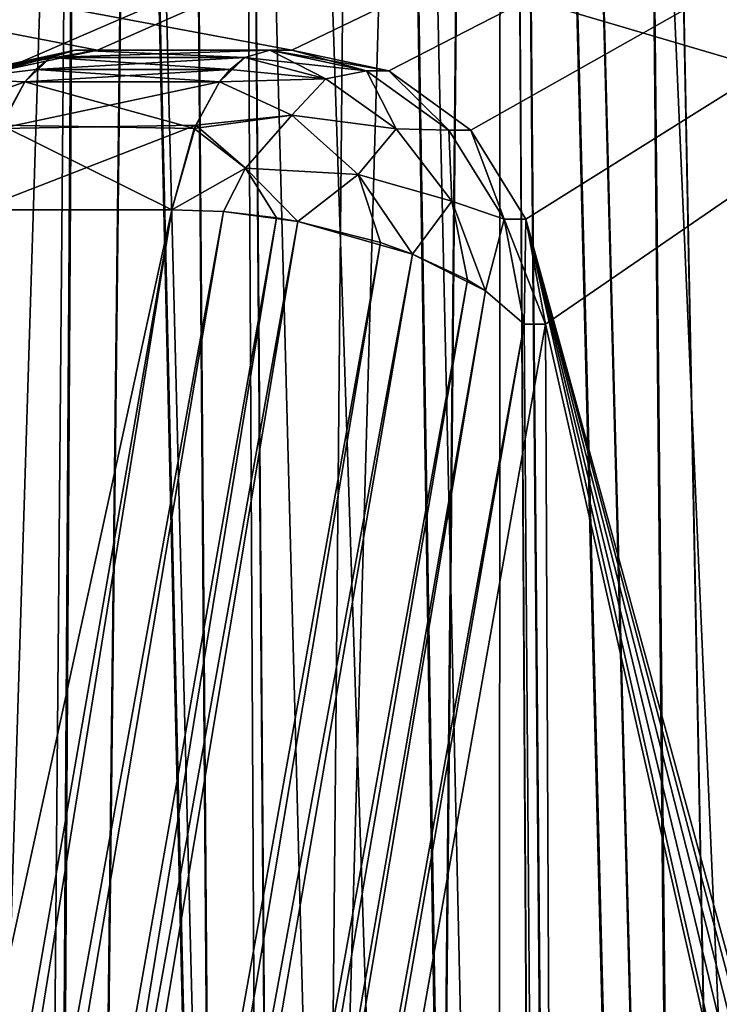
# Model space of a CAD drawing. Header units: millimetres. Extents: x -39 to 39, y -2 to 145.
# Tile 125 of 256: x -18.6 to -17.33, y 10.77 to 12.55. Entities that reach past the tile are written whole.
import ezdxf

# ---------------------------------------------------------------- set-up
doc = ezdxf.new("R2010")
doc.units = ezdxf.units.MM
doc.header["$LTSCALE"] = 65.185185
for name, color, linetype in [('210', 7, 'CONTINUOUS'), ('226', 7, 'CONTINUOUS'), ('413', 7, 'CONTINUOUS'), ('427', 7, 'CONTINUOUS'), ('739', 7, 'CONTINUOUS'), ('740', 7, 'CONTINUOUS'), ('741', 7, 'CONTINUOUS'), ('742', 7, 'CONTINUOUS'), ('745', 7, 'CONTINUOUS'), ('746', 7, 'CONTINUOUS'), ('749', 7, 'CONTINUOUS'), ('753', 7, 'CONTINUOUS'), ('754', 7, 'CONTINUOUS'), ('755', 7, 'CONTINUOUS'), ('756', 7, 'CONTINUOUS'), ('762', 7, 'CONTINUOUS'), ('763', 7, 'CONTINUOUS'), ('772', 7, 'CONTINUOUS'), ('773', 7, 'CONTINUOUS'), ('774', 7, 'CONTINUOUS'), ('775', 7, 'CONTINUOUS'), ('778', 7, 'CONTINUOUS'), ('780', 7, 'CONTINUOUS'), ('783', 7, 'CONTINUOUS'), ('791', 7, 'CONTINUOUS'), ('792', 7, 'CONTINUOUS'), ('793', 7, 'CONTINUOUS'), ('794', 7, 'CONTINUOUS'), ('797', 7, 'CONTINUOUS'), ('798', 7, 'CONTINUOUS')]:
    doc.layers.add(name, color=color, linetype=linetype)

msp = doc.modelspace()

# ---------------------------------------------------------------- linework, layer by layer
at = {"layer": '210', "linetype": 'Continuous'}
for points in [[(-18.4707, 18, 31.9922), (-18.739, 18, 31.8487), (-18.5586, 3.5023, 31.6561), (-18.4707, 18, 31.9922)], [(-18.5586, 3.5023, 31.6561), (-18.739, 18, 31.8487), (-18.5984, 3.5023, 31.6358), (-18.5586, 3.5023, 31.6561)], [(-18.1311, 3.5023, 31.9032), (-18.4707, 18, 31.9922), (-18.5586, 3.5023, 31.6561), (-18.1311, 3.5023, 31.9032)], [(-18.2123, 18, 32.1528), (-18.4707, 18, 31.9922), (-18.1, 3.5023, 31.9234), (-18.2123, 18, 32.1528)], [(-18.1, 3.5023, 31.9234), (-18.4707, 18, 31.9922), (-18.1311, 3.5023, 31.9032), (-18.1, 3.5023, 31.9234)], [(-17.9632, 18, 32.3303), (-18.2123, 18, 32.1528), (-17.7297, 3.5023, 32.1911), (-17.9632, 18, 32.3303)], [(-17.7297, 3.5023, 32.1911), (-18.2123, 18, 32.1528), (-18.1, 3.5023, 31.9234), (-17.7297, 3.5023, 32.1911)], [(-17.7264, 18, 32.5227), (-17.9632, 18, 32.3303), (-17.638, 3.5023, 32.2657), (-17.7264, 18, 32.5227)], [(-17.638, 3.5023, 32.2657), (-17.9632, 18, 32.3303), (-17.7297, 3.5023, 32.1911), (-17.638, 3.5023, 32.2657)], [(-17.5036, 18, 32.729), (-17.7264, 18, 32.5227), (-17.3584, 3.5023, 32.5169), (-17.5036, 18, 32.729)], [(-17.3584, 3.5023, 32.5169), (-17.7264, 18, 32.5227), (-17.638, 3.5023, 32.2657), (-17.3584, 3.5023, 32.5169)], [(-17.2931, 18, 32.9505), (-17.5036, 18, 32.729), (-17.2189, 3.5023, 32.6574), (-17.2931, 18, 32.9505)], [(-17.2189, 3.5023, 32.6574), (-17.5036, 18, 32.729), (-17.3584, 3.5023, 32.5169), (-17.2189, 3.5023, 32.6574)]]:
    msp.add_3dface(points, dxfattribs=at)
at = {"layer": '226', "linetype": 'Continuous'}
for points in [[(-19.0135, 3.5023, -31.4499), (-18.739, 18, -31.8487), (-18.5965, 3.5023, -31.6368), (-19.0135, 3.5023, -31.4499)], [(-18.739, 18, -31.8487), (-18.4707, 18, -31.9922), (-18.5965, 3.5023, -31.6368), (-18.739, 18, -31.8487)], [(-18.5965, 3.5023, -31.6368), (-18.4707, 18, -31.9922), (-18.5634, 3.5023, -31.6536), (-18.5965, 3.5023, -31.6368)], [(-18.5634, 3.5023, -31.6536), (-18.4707, 18, -31.9922), (-18.1357, 3.5023, -31.9003), (-18.5634, 3.5023, -31.6536)], [(-18.4707, 18, -31.9922), (-18.2123, 18, -32.1528), (-18.1357, 3.5023, -31.9003), (-18.4707, 18, -31.9922)], [(-18.2123, 18, -32.1528), (-17.9632, 18, -32.3303), (-18.0983, 3.5023, -31.9246), (-18.2123, 18, -32.1528)], [(-18.1357, 3.5023, -31.9003), (-18.2123, 18, -32.1528), (-18.0983, 3.5023, -31.9246), (-18.1357, 3.5023, -31.9003)], [(-18.0983, 3.5023, -31.9246), (-17.9632, 18, -32.3303), (-17.7339, 3.5023, -32.1877), (-18.0983, 3.5023, -31.9246)], [(-17.9632, 18, -32.3303), (-17.7264, 18, -32.5227), (-17.7339, 3.5023, -32.1877), (-17.9632, 18, -32.3303)], [(-17.7339, 3.5023, -32.1877), (-17.7264, 18, -32.5227), (-17.6365, 3.5023, -32.267), (-17.7339, 3.5023, -32.1877)], [(-17.7264, 18, -32.5227), (-17.5036, 18, -32.729), (-17.3623, 3.5023, -32.5132), (-17.7264, 18, -32.5227)], [(-17.6365, 3.5023, -32.267), (-17.7264, 18, -32.5227), (-17.3623, 3.5023, -32.5132), (-17.6365, 3.5023, -32.267)], [(-17.5036, 18, -32.729), (-17.2931, 18, -32.9505), (-17.2177, 3.5023, -32.6587), (-17.5036, 18, -32.729)], [(-17.3623, 3.5023, -32.5132), (-17.5036, 18, -32.729), (-17.2177, 3.5023, -32.6587), (-17.3623, 3.5023, -32.5132)]]:
    msp.add_3dface(points, dxfattribs=at)
at = {"layer": '413', "linetype": 'Continuous'}
for points in [[(-18.9547, 20, 30.1845), (-18.3305, 20, 30.422), (-18.8436, 3.5284, 29.9181), (-18.9547, 20, 30.1845)], [(-18.8436, 3.5284, 29.9181), (-18.3305, 20, 30.422), (-18.5214, 3.5284, 30.0321), (-18.8436, 3.5284, 29.9181)], [(-18.5214, 3.5284, 30.0321), (-18.3305, 20, 30.422), (-18.2054, 3.5284, 30.1629), (-18.5214, 3.5284, 30.0321)], [(-18.3305, 20, 30.422), (-17.7381, 20, 30.7232), (-18.2054, 3.5284, 30.1629), (-18.3305, 20, 30.422)], [(-18.2054, 3.5284, 30.1629), (-17.7381, 20, 30.7232), (-17.8965, 3.5284, 30.3102), (-18.2054, 3.5284, 30.1629)], [(-17.8965, 3.5284, 30.3102), (-17.7381, 20, 30.7232), (-17.5955, 3.5284, 30.4735), (-17.8965, 3.5284, 30.3102)], [(-17.7381, 20, 30.7232), (-17.1809, 20, 31.0857), (-17.3034, 3.5284, 30.6524), (-17.7381, 20, 30.7232)], [(-17.5955, 3.5284, 30.4735), (-17.7381, 20, 30.7232), (-17.3034, 3.5284, 30.6524), (-17.5955, 3.5284, 30.4735)]]:
    msp.add_3dface(points, dxfattribs=at)
at = {"layer": '427', "linetype": 'Continuous'}
for points in [[(-18.3305, 20, -30.422), (-18.9547, 20, -30.1845), (-18.519, 3.5284, -30.033), (-18.3305, 20, -30.422)], [(-18.519, 3.5284, -30.033), (-18.9547, 20, -30.1845), (-18.8413, 3.5284, -29.9188), (-18.519, 3.5284, -30.033)], [(-18.2029, 3.5284, -30.164), (-18.3305, 20, -30.422), (-18.519, 3.5284, -30.033), (-18.2029, 3.5284, -30.164)], [(-17.7381, 20, -30.7232), (-18.3305, 20, -30.422), (-17.8941, 3.5284, -30.3114), (-17.7381, 20, -30.7232)], [(-17.8941, 3.5284, -30.3114), (-18.3305, 20, -30.422), (-18.2029, 3.5284, -30.164), (-17.8941, 3.5284, -30.3114)], [(-17.5931, 3.5284, -30.4749), (-17.7381, 20, -30.7232), (-17.8941, 3.5284, -30.3114), (-17.5931, 3.5284, -30.4749)], [(-17.1809, 20, -31.0857), (-17.7381, 20, -30.7232), (-17.0192, 3.5284, -30.8478), (-17.1809, 20, -31.0857)], [(-17.0192, 3.5284, -30.8478), (-17.7381, 20, -30.7232), (-17.3011, 3.5284, -30.6539), (-17.0192, 3.5284, -30.8478)], [(-17.3011, 3.5284, -30.6539), (-17.7381, 20, -30.7232), (-17.5931, 3.5284, -30.4749), (-17.3011, 3.5284, -30.6539)]]:
    msp.add_3dface(points, dxfattribs=at)
at = {"layer": '739', "linetype": 'Continuous'}
for points in [[(-12.5214, -0.0044, -8.6721), (-12.3491, 14.3853, -8.6995), (-24.3899, 14.3853, -17.7729), (-12.5214, -0.0044, -8.6721)], [(-12.5214, -0.0044, -8.6721), (-24.3899, 14.3853, -17.7729), (-12.5538, -0.1944, -8.6945), (-12.5214, -0.0044, -8.6721)], [(-24.3899, 14.3853, -17.7729), (-23.4075, -0.5, -16.87), (-12.9235, -0.5, -8.9697), (-24.3899, 14.3853, -17.7729)], [(-24.3899, 14.3853, -17.7729), (-12.9235, -0.5, -8.9697), (-12.7713, -0.4624, -8.8554), (-24.3899, 14.3853, -17.7729)], [(-12.5538, -0.1944, -8.6945), (-24.3899, 14.3853, -17.7729), (-12.6415, -0.3552, -8.7588), (-12.5538, -0.1944, -8.6945)], [(-12.6415, -0.3552, -8.7588), (-24.3899, 14.3853, -17.7729), (-12.7713, -0.4624, -8.8554), (-12.6415, -0.3552, -8.7588)]]:
    msp.add_3dface(points, dxfattribs=at)
at = {"layer": '740', "linetype": 'Continuous'}
for points in [[(-13.7086, 14.3853, -6.3449), (-26.3136, -0.5, -11.8365), (-27.5868, 14.3853, -12.2359), (-13.7086, 14.3853, -6.3449)], [(-26.3136, -0.5, -11.8365), (-13.7086, 14.3853, -6.3449), (-14.2298, -0.5, -6.7073), (-26.3136, -0.5, -11.8365)]]:
    msp.add_3dface(points, dxfattribs=at)
at = {"layer": '741', "linetype": 'Continuous'}
for points in [[(-14.1829, 14.3853, -5.1989), (-28.2115, 14.3853, -11.1537), (-18.1052, 12.5, -6.846), (-14.1829, 14.3853, -5.1989)], [(-18.1052, 12.5, -6.846), (-28.2115, 14.3853, -11.1537), (-18.4566, 12.5, -6.9952), (-18.1052, 12.5, -6.846)], [(-18.4566, 12.5, -6.9952), (-28.2115, 14.3853, -11.1537), (-18.632, 12.4624, -7.0692), (-18.4566, 12.5, -6.9952)], [(-17.9301, 12.4624, -6.7713), (-14.1829, 14.3853, -5.1989), (-18.1052, 12.5, -6.846), (-17.9301, 12.4624, -6.7713)], [(-17.7817, 12.3551, -6.7073), (-14.1829, 14.3853, -5.1989), (-17.9301, 12.4624, -6.7713), (-17.7817, 12.3551, -6.7073)], [(-17.6822, 12.1944, -6.6635), (-14.1829, 14.3853, -5.1989), (-17.7817, 12.3551, -6.7073), (-17.6822, 12.1944, -6.6635)], [(-14.3415, -0.0044, -5.1298), (-14.1829, 14.3853, -5.1989), (-17.6822, 12.1944, -6.6635), (-14.3415, -0.0044, -5.1298)], [(-17.6467, 12.0044, -6.6466), (-14.8039, -0.5, -5.3214), (-17.6822, 12.1944, -6.6635), (-17.6467, 12.0044, -6.6466)], [(-17.6822, 12.1944, -6.6635), (-14.8039, -0.5, -5.3214), (-14.6284, -0.4624, -5.2473), (-17.6822, 12.1944, -6.6635)], [(-14.3415, -0.0044, -5.1298), (-17.6822, 12.1944, -6.6635), (-14.3783, -0.1945, -5.1437), (-14.3415, -0.0044, -5.1298)], [(-14.3783, -0.1945, -5.1437), (-17.6822, 12.1944, -6.6635), (-14.4791, -0.3552, -5.1849), (-14.3783, -0.1945, -5.1437)], [(-14.4791, -0.3552, -5.1849), (-17.6822, 12.1944, -6.6635), (-14.6284, -0.4624, -5.2473), (-14.4791, -0.3552, -5.1849)], [(-17.5888, -0.5, -6.5036), (-14.8039, -0.5, -5.3214), (-17.6467, 12.0044, -6.6466), (-17.5888, -0.5, -6.5036)]]:
    msp.add_3dface(points, dxfattribs=at)
at = {"layer": '742', "linetype": 'Continuous'}
for points in [[(-15.7045, -0.5, -12.9435), (-24.9353, -0.5, -19.8994), (-23.7652, 14.3853, -18.855), (-15.7045, -0.5, -12.9435)], [(-15.7045, -0.5, -12.9435), (-23.7652, 14.3853, -18.855), (-15.683, 12.0044, -12.7907), (-15.7045, -0.5, -12.9435)], [(-23.7652, 14.3853, -18.855), (-11.5938, 14.3853, -9.6833), (-15.4381, 12.4624, -12.6011), (-23.7652, 14.3853, -18.855)], [(-15.683, 12.0044, -12.7907), (-23.7652, 14.3853, -18.855), (-15.6526, 12.1944, -12.7657), (-15.683, 12.0044, -12.7907)], [(-15.6526, 12.1944, -12.7657), (-23.7652, 14.3853, -18.855), (-15.5667, 12.3551, -12.6992), (-15.6526, 12.1944, -12.7657)], [(-15.5667, 12.3551, -12.6992), (-23.7652, 14.3853, -18.855), (-15.4381, 12.4624, -12.6011), (-15.5667, 12.3551, -12.6992)]]:
    msp.add_3dface(points, dxfattribs=at)
at = {"layer": '745', "linetype": 'Continuous'}
for points in [[(-18.4566, 12.5, -6.9952), (-18.4969, 12.5, -6.9003), (-18.1455, 12.5, -6.7512), (-18.4566, 12.5, -6.9952)], [(-18.1052, 12.5, -6.846), (-18.4566, 12.5, -6.9952), (-18.1455, 12.5, -6.7512), (-18.1052, 12.5, -6.846)]]:
    msp.add_3dface(points, dxfattribs=at)
at = {"layer": '746', "linetype": 'Continuous'}
for points in [[(-21.0921, -0.5, -1.0704), (-20.5364, -0.5, -0.8345), (-18.3225, 12.2113, -6.334), (-21.0921, -0.5, -1.0704)], [(-18.674, 12.2113, -6.4832), (-21.0921, -0.5, -1.0704), (-18.3225, 12.2113, -6.334), (-18.674, 12.2113, -6.4832)]]:
    msp.add_3dface(points, dxfattribs=at)
at = {"layer": '749', "linetype": 'Continuous'}
for points in [[(-19.8631, -0.5, -1.1458), (-17.5888, -0.5, -6.5036), (-17.6467, 12.0044, -6.6466), (-19.8631, -0.5, -1.1458)], [(-19.8631, -0.5, -1.1458), (-17.6467, 12.0044, -6.6466), (-17.6852, 12.0044, -6.5558), (-19.8631, -0.5, -1.1458)]]:
    msp.add_3dface(points, dxfattribs=at)
at = {"layer": '753', "linetype": 'Continuous'}
for points in [[(-18.4969, 12.5, -6.9003), (-18.632, 12.4624, -7.0692), (-18.6721, 12.4624, -6.9747), (-18.4969, 12.5, -6.9003)], [(-18.4566, 12.5, -6.9952), (-18.632, 12.4624, -7.0692), (-18.4969, 12.5, -6.9003), (-18.4566, 12.5, -6.9952)]]:
    msp.add_3dface(points, dxfattribs=at)
at = {"layer": '754', "linetype": 'Continuous'}
for points in [[(-18.1455, 12.5, -6.7512), (-18.4969, 12.5, -6.9003), (-18.5417, 12.4867, -6.7948), (-18.1455, 12.5, -6.7512)], [(-18.1455, 12.5, -6.7512), (-18.5417, 12.4867, -6.7948), (-18.1903, 12.4867, -6.6456), (-18.1455, 12.5, -6.7512)], [(-18.5417, 12.4867, -6.7948), (-18.5685, 12.4652, -6.7315), (-18.1903, 12.4867, -6.6456), (-18.5417, 12.4867, -6.7948)], [(-18.1903, 12.4867, -6.6456), (-18.5685, 12.4652, -6.7315), (-18.2171, 12.4652, -6.5824), (-18.1903, 12.4867, -6.6456)], [(-18.5685, 12.4652, -6.7315), (-18.5879, 12.4424, -6.6859), (-18.2171, 12.4652, -6.5824), (-18.5685, 12.4652, -6.7315)], [(-18.2171, 12.4652, -6.5824), (-18.5879, 12.4424, -6.6859), (-18.2365, 12.4424, -6.5368), (-18.2171, 12.4652, -6.5824)], [(-18.5879, 12.4424, -6.6859), (-18.6332, 12.3581, -6.5792), (-18.2365, 12.4424, -6.5368), (-18.5879, 12.4424, -6.6859)], [(-18.2365, 12.4424, -6.5368), (-18.6332, 12.3581, -6.5792), (-18.2793, 12.3641, -6.4358), (-18.2365, 12.4424, -6.5368)], [(-18.674, 12.2113, -6.4832), (-18.3225, 12.2113, -6.334), (-18.2793, 12.3641, -6.4358), (-18.674, 12.2113, -6.4832)], [(-18.6332, 12.3581, -6.5792), (-18.674, 12.2113, -6.4832), (-18.2793, 12.3641, -6.4358), (-18.6332, 12.3581, -6.5792)]]:
    msp.add_3dface(points, dxfattribs=at)
at = {"layer": '755', "linetype": 'Continuous'}
for points in [[(-18.1052, 12.5, -6.846), (-18.1455, 12.5, -6.7512), (-17.9702, 12.4624, -6.6768), (-18.1052, 12.5, -6.846)], [(-17.9301, 12.4624, -6.7713), (-18.1052, 12.5, -6.846), (-17.9702, 12.4624, -6.6768), (-17.9301, 12.4624, -6.7713)], [(-17.9301, 12.4624, -6.7713), (-17.9702, 12.4624, -6.6768), (-17.8214, 12.3551, -6.6136), (-17.9301, 12.4624, -6.7713)], [(-17.7817, 12.3551, -6.7073), (-17.9301, 12.4624, -6.7713), (-17.8214, 12.3551, -6.6136), (-17.7817, 12.3551, -6.7073)], [(-17.7817, 12.3551, -6.7073), (-17.8214, 12.3551, -6.6136), (-17.7214, 12.1944, -6.5712), (-17.7817, 12.3551, -6.7073)], [(-17.6822, 12.1944, -6.6635), (-17.7817, 12.3551, -6.7073), (-17.7214, 12.1944, -6.5712), (-17.6822, 12.1944, -6.6635)], [(-17.6852, 12.0044, -6.5558), (-17.6822, 12.1944, -6.6635), (-17.7214, 12.1944, -6.5712), (-17.6852, 12.0044, -6.5558)], [(-17.6467, 12.0044, -6.6466), (-17.6822, 12.1944, -6.6635), (-17.6852, 12.0044, -6.5558), (-17.6467, 12.0044, -6.6466)]]:
    msp.add_3dface(points, dxfattribs=at)
at = {"layer": '756', "linetype": 'Continuous'}
for points in [[(-20.5364, -0.5, -0.8345), (-20.3762, -0.5, -0.7987), (-18.3225, 12.2113, -6.334), (-20.5364, -0.5, -0.8345)], [(-18.3225, 12.2113, -6.334), (-20.3762, -0.5, -0.7987), (-18.2293, 12.208, -6.3043), (-18.3225, 12.2113, -6.334)], [(-20.3762, -0.5, -0.7987), (-18.1329, 12.1966, -6.2916), (-18.2293, 12.208, -6.3043), (-20.3762, -0.5, -0.7987)], [(-20.3762, -0.5, -0.7987), (-20.2136, -0.5, -0.8202), (-18.1329, 12.1966, -6.2916), (-20.3762, -0.5, -0.7987)], [(-20.2136, -0.5, -0.8202), (-18.0948, 12.1901, -6.2915), (-18.1329, 12.1966, -6.2916), (-20.2136, -0.5, -0.8202)], [(-20.2136, -0.5, -0.8202), (-17.9452, 12.1521, -6.319), (-18.0948, 12.1901, -6.2915), (-20.2136, -0.5, -0.8202)], [(-20.2136, -0.5, -0.8202), (-20.0665, -0.5, -0.8925), (-17.9452, 12.1521, -6.319), (-20.2136, -0.5, -0.8202)], [(-20.0665, -0.5, -0.8925), (-17.8871, 12.1313, -6.3437), (-17.9452, 12.1521, -6.319), (-20.0665, -0.5, -0.8925)], [(-20.0665, -0.5, -0.8925), (-17.7879, 12.0845, -6.412), (-17.8871, 12.1313, -6.3437), (-20.0665, -0.5, -0.8925)], [(-20.0665, -0.5, -0.8925), (-19.9472, -0.5, -1.0046), (-17.7879, 12.0845, -6.412), (-20.0665, -0.5, -0.8925)], [(-19.9472, -0.5, -1.0046), (-17.7553, 12.0645, -6.4451), (-17.7879, 12.0845, -6.412), (-19.9472, -0.5, -1.0046)], [(-19.9472, -0.5, -1.0046), (-19.8631, -0.5, -1.1458), (-17.7553, 12.0645, -6.4451), (-19.9472, -0.5, -1.0046)], [(-19.8631, -0.5, -1.1458), (-17.6852, 12.0044, -6.5558), (-17.7553, 12.0645, -6.4451), (-19.8631, -0.5, -1.1458)]]:
    msp.add_3dface(points, dxfattribs=at)
at = {"layer": '762', "linetype": 'Continuous'}
for points in [[(-18.5417, 12.4867, -6.7948), (-18.4969, 12.5, -6.9003), (-18.6721, 12.4624, -6.9747), (-18.5417, 12.4867, -6.7948)], [(-18.5417, 12.4867, -6.7948), (-18.7104, 12.4477, -6.8368), (-18.5685, 12.4652, -6.7315), (-18.5417, 12.4867, -6.7948)], [(-18.7104, 12.4477, -6.8368), (-18.5417, 12.4867, -6.7948), (-18.6721, 12.4624, -6.9747), (-18.7104, 12.4477, -6.8368)], [(-18.7104, 12.4477, -6.8368), (-18.5879, 12.4424, -6.6859), (-18.5685, 12.4652, -6.7315), (-18.7104, 12.4477, -6.8368)], [(-18.7558, 12.3817, -6.7073), (-18.5879, 12.4424, -6.6859), (-18.7104, 12.4477, -6.8368), (-18.7558, 12.3817, -6.7073)], [(-18.5879, 12.4424, -6.6859), (-18.7558, 12.3817, -6.7073), (-18.6332, 12.3581, -6.5792), (-18.5879, 12.4424, -6.6859)]]:
    msp.add_3dface(points, dxfattribs=at)
at = {"layer": '763', "linetype": 'Continuous'}
for points in [[(-18.1455, 12.5, -6.7512), (-18.1903, 12.4867, -6.6456), (-18.0438, 12.4481, -6.554), (-18.1455, 12.5, -6.7512)], [(-17.9702, 12.4624, -6.6768), (-18.1455, 12.5, -6.7512), (-18.0438, 12.4481, -6.554), (-17.9702, 12.4624, -6.6768)], [(-18.1903, 12.4867, -6.6456), (-18.2171, 12.4652, -6.5824), (-18.2365, 12.4424, -6.5368), (-18.1903, 12.4867, -6.6456)], [(-18.1903, 12.4867, -6.6456), (-18.2365, 12.4424, -6.5368), (-18.0438, 12.4481, -6.554), (-18.1903, 12.4867, -6.6456)], [(-17.9168, 12.3579, -6.4873), (-17.9702, 12.4624, -6.6768), (-18.0438, 12.4481, -6.554), (-17.9168, 12.3579, -6.4873)], [(-17.8214, 12.3551, -6.6136), (-17.9702, 12.4624, -6.6768), (-17.9168, 12.3579, -6.4873), (-17.8214, 12.3551, -6.6136)], [(-18.0438, 12.4481, -6.554), (-18.2365, 12.4424, -6.5368), (-18.1055, 12.3825, -6.4316), (-18.0438, 12.4481, -6.554)], [(-17.9168, 12.3579, -6.4873), (-18.0438, 12.4481, -6.554), (-18.1055, 12.3825, -6.4316), (-17.9168, 12.3579, -6.4873)], [(-18.2365, 12.4424, -6.5368), (-18.2793, 12.3641, -6.4358), (-18.1055, 12.3825, -6.4316), (-18.2365, 12.4424, -6.5368)], [(-18.1055, 12.3825, -6.4316), (-18.2793, 12.3641, -6.4358), (-18.1894, 12.2866, -6.3438), (-18.1055, 12.3825, -6.4316)], [(-17.9857, 12.2751, -6.3654), (-18.1055, 12.3825, -6.4316), (-18.1894, 12.2866, -6.3438), (-17.9857, 12.2751, -6.3654)], [(-17.9857, 12.2751, -6.3654), (-17.9168, 12.3579, -6.4873), (-18.1055, 12.3825, -6.4316), (-17.9857, 12.2751, -6.3654)], [(-18.2793, 12.3641, -6.4358), (-18.3225, 12.2113, -6.334), (-18.1894, 12.2866, -6.3438), (-18.2793, 12.3641, -6.4358)], [(-17.8161, 12.2266, -6.4508), (-17.9168, 12.3579, -6.4873), (-17.9857, 12.2751, -6.3654), (-17.8161, 12.2266, -6.4508)], [(-17.8161, 12.2266, -6.4508), (-17.8214, 12.3551, -6.6136), (-17.9168, 12.3579, -6.4873), (-17.8161, 12.2266, -6.4508)], [(-17.7214, 12.1944, -6.5712), (-17.8214, 12.3551, -6.6136), (-17.8161, 12.2266, -6.4508), (-17.7214, 12.1944, -6.5712)], [(-18.1894, 12.2866, -6.3438), (-18.3225, 12.2113, -6.334), (-18.2293, 12.208, -6.3043), (-18.1894, 12.2866, -6.3438)], [(-18.1329, 12.1966, -6.2916), (-18.1894, 12.2866, -6.3438), (-18.2293, 12.208, -6.3043), (-18.1329, 12.1966, -6.2916)], [(-18.0948, 12.1901, -6.2915), (-17.9857, 12.2751, -6.3654), (-18.1894, 12.2866, -6.3438), (-18.0948, 12.1901, -6.2915)], [(-18.0948, 12.1901, -6.2915), (-18.1894, 12.2866, -6.3438), (-18.1329, 12.1966, -6.2916), (-18.0948, 12.1901, -6.2915)], [(-17.9452, 12.1521, -6.319), (-17.9857, 12.2751, -6.3654), (-18.0948, 12.1901, -6.2915), (-17.9452, 12.1521, -6.319)], [(-17.8871, 12.1313, -6.3437), (-17.8161, 12.2266, -6.4508), (-17.9857, 12.2751, -6.3654), (-17.8871, 12.1313, -6.3437)], [(-17.8871, 12.1313, -6.3437), (-17.9857, 12.2751, -6.3654), (-17.9452, 12.1521, -6.319), (-17.8871, 12.1313, -6.3437)], [(-17.7879, 12.0845, -6.412), (-17.8161, 12.2266, -6.4508), (-17.8871, 12.1313, -6.3437), (-17.7879, 12.0845, -6.412)], [(-17.7553, 12.0645, -6.4451), (-17.7214, 12.1944, -6.5712), (-17.8161, 12.2266, -6.4508), (-17.7553, 12.0645, -6.4451)], [(-17.7553, 12.0645, -6.4451), (-17.8161, 12.2266, -6.4508), (-17.7879, 12.0845, -6.412), (-17.7553, 12.0645, -6.4451)], [(-17.6852, 12.0044, -6.5558), (-17.7214, 12.1944, -6.5712), (-17.7553, 12.0645, -6.4451), (-17.6852, 12.0044, -6.5558)]]:
    msp.add_3dface(points, dxfattribs=at)
at = {"layer": '772', "linetype": 'Continuous'}
for points in [[(-13.771, -0.0044, 6.5078), (-13.7086, 14.3853, 6.3449), (-27.5868, 14.3853, 12.2359), (-13.771, -0.0044, 6.5078)], [(-13.771, -0.0044, 6.5078), (-27.5868, 14.3853, 12.2359), (-13.8065, -0.1944, 6.5247), (-13.771, -0.0044, 6.5078)], [(-27.5868, 14.3853, 12.2359), (-26.3136, -0.5, 11.8365), (-14.2298, -0.5, 6.7073), (-27.5868, 14.3853, 12.2359)], [(-27.5868, 14.3853, 12.2359), (-14.2298, -0.5, 6.7073), (-14.0546, -0.4624, 6.6326), (-27.5868, 14.3853, 12.2359)], [(-13.8065, -0.1944, 6.5247), (-27.5868, 14.3853, 12.2359), (-13.9061, -0.3552, 6.5685), (-13.8065, -0.1944, 6.5247)], [(-13.9061, -0.3552, 6.5685), (-27.5868, 14.3853, 12.2359), (-14.0546, -0.4624, 6.6326), (-13.9061, -0.3552, 6.5685)]]:
    msp.add_3dface(points, dxfattribs=at)
at = {"layer": '773', "linetype": 'Continuous'}
for points in [[(-12.3491, 14.3853, 8.6995), (-23.4075, -0.5, 16.87), (-24.3899, 14.3853, 17.7729), (-12.3491, 14.3853, 8.6995)], [(-23.4075, -0.5, 16.87), (-12.3491, 14.3853, 8.6995), (-12.9235, -0.5, 8.9697), (-23.4075, -0.5, 16.87)]]:
    msp.add_3dface(points, dxfattribs=at)
at = {"layer": '774', "linetype": 'Continuous'}
for points in [[(-24.9353, -0.5, 19.8994), (-15.7045, -0.5, 12.9435), (-23.7652, 14.3853, 18.855), (-24.9353, -0.5, 19.8994)], [(-23.7652, 14.3853, 18.855), (-15.7045, -0.5, 12.9435), (-15.683, 12.0044, 12.7907), (-23.7652, 14.3853, 18.855)], [(-11.5938, 14.3853, 9.6833), (-23.7652, 14.3853, 18.855), (-14.9814, 12.5, 12.2566), (-11.5938, 14.3853, 9.6833)], [(-14.9814, 12.5, 12.2566), (-23.7652, 14.3853, 18.855), (-15.2863, 12.5, 12.4863), (-14.9814, 12.5, 12.2566)], [(-15.2863, 12.5, 12.4863), (-23.7652, 14.3853, 18.855), (-15.4381, 12.4624, 12.6011), (-15.2863, 12.5, 12.4863)], [(-15.4381, 12.4624, 12.6011), (-23.7652, 14.3853, 18.855), (-15.5667, 12.3551, 12.6992), (-15.4381, 12.4624, 12.6011)], [(-15.5667, 12.3551, 12.6992), (-23.7652, 14.3853, 18.855), (-15.6526, 12.1944, 12.7657), (-15.5667, 12.3551, 12.6992)], [(-15.6526, 12.1944, 12.7657), (-23.7652, 14.3853, 18.855), (-15.683, 12.0044, 12.7907), (-15.6526, 12.1944, 12.7657)]]:
    msp.add_3dface(points, dxfattribs=at)
at = {"layer": '775', "linetype": 'Continuous'}
for points in [[(-28.2115, 14.3853, 11.1537), (-14.1829, 14.3853, 5.1989), (-18.632, 12.4624, 7.0692), (-28.2115, 14.3853, 11.1537)], [(-18.632, 12.4624, 7.0692), (-14.1829, 14.3853, 5.1989), (-18.4566, 12.5, 6.9952), (-18.632, 12.4624, 7.0692)], [(-18.4566, 12.5, 6.9952), (-14.1829, 14.3853, 5.1989), (-18.1052, 12.5, 6.846), (-18.4566, 12.5, 6.9952)], [(-18.1052, 12.5, 6.846), (-14.1829, 14.3853, 5.1989), (-17.9301, 12.4624, 6.7713), (-18.1052, 12.5, 6.846)], [(-17.9301, 12.4624, 6.7713), (-14.1829, 14.3853, 5.1989), (-17.7817, 12.3551, 6.7073), (-17.9301, 12.4624, 6.7713)], [(-17.7817, 12.3551, 6.7073), (-14.1829, 14.3853, 5.1989), (-17.6822, 12.1944, 6.6635), (-17.7817, 12.3551, 6.7073)], [(-17.6822, 12.1944, 6.6635), (-14.1829, 14.3853, 5.1989), (-17.6467, 12.0044, 6.6466), (-17.6822, 12.1944, 6.6635)], [(-14.1829, 14.3853, 5.1989), (-17.5888, -0.5, 6.5036), (-17.6467, 12.0044, 6.6466), (-14.1829, 14.3853, 5.1989)], [(-14.8039, -0.5, 5.3214), (-17.5888, -0.5, 6.5036), (-14.1829, 14.3853, 5.1989), (-14.8039, -0.5, 5.3214)]]:
    msp.add_3dface(points, dxfattribs=at)
at = {"layer": '778', "linetype": 'Continuous'}
for points in [[(-18.4566, 12.5, 6.9952), (-18.1455, 12.5, 6.7512), (-18.4969, 12.5, 6.9003), (-18.4566, 12.5, 6.9952)], [(-18.4566, 12.5, 6.9952), (-18.1052, 12.5, 6.846), (-18.1455, 12.5, 6.7512), (-18.4566, 12.5, 6.9952)]]:
    msp.add_3dface(points, dxfattribs=at)
at = {"layer": '780', "linetype": 'Continuous'}
msp.add_3dface([(-20.5364, -0.5, 0.8345), (-18.674, 12.2113, 6.4832), (-18.3225, 12.2113, 6.334), (-20.5364, -0.5, 0.8345)], dxfattribs=at)
at = {"layer": '783', "linetype": 'Continuous'}
for points in [[(-17.5888, -0.5, 6.5036), (-19.8631, -0.5, 1.1458), (-17.6852, 12.0044, 6.5558), (-17.5888, -0.5, 6.5036)], [(-17.6467, 12.0044, 6.6466), (-17.5888, -0.5, 6.5036), (-17.6852, 12.0044, 6.5558), (-17.6467, 12.0044, 6.6466)]]:
    msp.add_3dface(points, dxfattribs=at)
at = {"layer": '791', "linetype": 'Continuous'}
for points in [[(-18.632, 12.4624, 7.0692), (-18.4566, 12.5, 6.9952), (-18.6721, 12.4624, 6.9747), (-18.632, 12.4624, 7.0692)], [(-18.4566, 12.5, 6.9952), (-18.4969, 12.5, 6.9003), (-18.6721, 12.4624, 6.9747), (-18.4566, 12.5, 6.9952)]]:
    msp.add_3dface(points, dxfattribs=at)
at = {"layer": '792', "linetype": 'Continuous'}
for points in [[(-18.5417, 12.4867, 6.7948), (-18.4969, 12.5, 6.9003), (-18.1903, 12.4867, 6.6456), (-18.5417, 12.4867, 6.7948)], [(-18.4969, 12.5, 6.9003), (-18.1455, 12.5, 6.7512), (-18.1903, 12.4867, 6.6456), (-18.4969, 12.5, 6.9003)], [(-18.5685, 12.4652, 6.7315), (-18.5417, 12.4867, 6.7948), (-18.2171, 12.4652, 6.5824), (-18.5685, 12.4652, 6.7315)], [(-18.2171, 12.4652, 6.5824), (-18.5417, 12.4867, 6.7948), (-18.1903, 12.4867, 6.6456), (-18.2171, 12.4652, 6.5824)], [(-18.5879, 12.4424, 6.6859), (-18.5685, 12.4652, 6.7315), (-18.2365, 12.4424, 6.5368), (-18.5879, 12.4424, 6.6859)], [(-18.2365, 12.4424, 6.5368), (-18.5685, 12.4652, 6.7315), (-18.2171, 12.4652, 6.5824), (-18.2365, 12.4424, 6.5368)], [(-18.6308, 12.3641, 6.5849), (-18.5879, 12.4424, 6.6859), (-18.2818, 12.3581, 6.43), (-18.6308, 12.3641, 6.5849)], [(-18.2818, 12.3581, 6.43), (-18.5879, 12.4424, 6.6859), (-18.2365, 12.4424, 6.5368), (-18.2818, 12.3581, 6.43)], [(-18.3225, 12.2113, 6.334), (-18.674, 12.2113, 6.4832), (-18.6308, 12.3641, 6.5849), (-18.3225, 12.2113, 6.334)], [(-18.3225, 12.2113, 6.334), (-18.6308, 12.3641, 6.5849), (-18.2818, 12.3581, 6.43), (-18.3225, 12.2113, 6.334)]]:
    msp.add_3dface(points, dxfattribs=at)
at = {"layer": '793', "linetype": 'Continuous'}
for points in [[(-18.1052, 12.5, 6.846), (-17.9301, 12.4624, 6.7713), (-18.1455, 12.5, 6.7512), (-18.1052, 12.5, 6.846)], [(-18.1455, 12.5, 6.7512), (-17.9301, 12.4624, 6.7713), (-17.9702, 12.4624, 6.6768), (-18.1455, 12.5, 6.7512)], [(-17.9301, 12.4624, 6.7713), (-17.8214, 12.3551, 6.6136), (-17.9702, 12.4624, 6.6768), (-17.9301, 12.4624, 6.7713)], [(-17.9301, 12.4624, 6.7713), (-17.7817, 12.3551, 6.7073), (-17.8214, 12.3551, 6.6136), (-17.9301, 12.4624, 6.7713)], [(-17.7817, 12.3551, 6.7073), (-17.7214, 12.1944, 6.5712), (-17.8214, 12.3551, 6.6136), (-17.7817, 12.3551, 6.7073)], [(-17.7817, 12.3551, 6.7073), (-17.6822, 12.1944, 6.6635), (-17.7214, 12.1944, 6.5712), (-17.7817, 12.3551, 6.7073)], [(-17.6822, 12.1944, 6.6635), (-17.6467, 12.0044, 6.6466), (-17.7214, 12.1944, 6.5712), (-17.6822, 12.1944, 6.6635)], [(-17.6467, 12.0044, 6.6466), (-17.6852, 12.0044, 6.5558), (-17.7214, 12.1944, 6.5712), (-17.6467, 12.0044, 6.6466)]]:
    msp.add_3dface(points, dxfattribs=at)
at = {"layer": '794', "linetype": 'Continuous'}
for points in [[(-20.5364, -0.5, 0.8345), (-18.3225, 12.2113, 6.334), (-18.2293, 12.208, 6.3043), (-20.5364, -0.5, 0.8345)], [(-20.376, -0.5, 0.7987), (-20.5364, -0.5, 0.8345), (-18.2293, 12.208, 6.3043), (-20.376, -0.5, 0.7987)], [(-20.376, -0.5, 0.7987), (-18.2293, 12.208, 6.3043), (-18.1329, 12.1966, 6.2916), (-20.376, -0.5, 0.7987)], [(-18.0948, 12.1901, 6.2915), (-20.376, -0.5, 0.7987), (-18.1329, 12.1966, 6.2916), (-18.0948, 12.1901, 6.2915)], [(-20.2132, -0.5, 0.8203), (-20.376, -0.5, 0.7987), (-18.0948, 12.1901, 6.2915), (-20.2132, -0.5, 0.8203)], [(-20.2132, -0.5, 0.8203), (-18.0948, 12.1901, 6.2915), (-17.9452, 12.1521, 6.319), (-20.2132, -0.5, 0.8203)], [(-17.8871, 12.1313, 6.3437), (-20.2132, -0.5, 0.8203), (-17.9452, 12.1521, 6.319), (-17.8871, 12.1313, 6.3437)], [(-20.0661, -0.5, 0.8928), (-20.2132, -0.5, 0.8203), (-17.8871, 12.1313, 6.3437), (-20.0661, -0.5, 0.8928)], [(-20.0661, -0.5, 0.8928), (-17.8871, 12.1313, 6.3437), (-17.7879, 12.0845, 6.412), (-20.0661, -0.5, 0.8928)], [(-19.9471, -0.5, 1.0048), (-20.0661, -0.5, 0.8928), (-17.7879, 12.0845, 6.412), (-19.9471, -0.5, 1.0048)], [(-17.7553, 12.0645, 6.4451), (-19.9471, -0.5, 1.0048), (-17.7879, 12.0845, 6.412), (-17.7553, 12.0645, 6.4451)], [(-17.6852, 12.0044, 6.5558), (-19.9471, -0.5, 1.0048), (-17.7553, 12.0645, 6.4451), (-17.6852, 12.0044, 6.5558)], [(-19.8631, -0.5, 1.1458), (-19.9471, -0.5, 1.0048), (-17.6852, 12.0044, 6.5558), (-19.8631, -0.5, 1.1458)]]:
    msp.add_3dface(points, dxfattribs=at)
at = {"layer": '797', "linetype": 'Continuous'}
for points in [[(-18.7104, 12.4477, 6.8368), (-18.4969, 12.5, 6.9003), (-18.5417, 12.4867, 6.7948), (-18.7104, 12.4477, 6.8368)], [(-18.4969, 12.5, 6.9003), (-18.7104, 12.4477, 6.8368), (-18.6721, 12.4624, 6.9747), (-18.4969, 12.5, 6.9003)], [(-18.7104, 12.4477, 6.8368), (-18.5417, 12.4867, 6.7948), (-18.5879, 12.4424, 6.6859), (-18.7104, 12.4477, 6.8368)], [(-18.5879, 12.4424, 6.6859), (-18.5417, 12.4867, 6.7948), (-18.5685, 12.4652, 6.7315), (-18.5879, 12.4424, 6.6859)], [(-18.7558, 12.3817, 6.7073), (-18.7104, 12.4477, 6.8368), (-18.5879, 12.4424, 6.6859), (-18.7558, 12.3817, 6.7073)], [(-18.7558, 12.3817, 6.7073), (-18.5879, 12.4424, 6.6859), (-18.6308, 12.3641, 6.5849), (-18.7558, 12.3817, 6.7073)]]:
    msp.add_3dface(points, dxfattribs=at)
at = {"layer": '798', "linetype": 'Continuous'}
for points in [[(-18.1903, 12.4867, 6.6456), (-18.1455, 12.5, 6.7512), (-17.9702, 12.4624, 6.6768), (-18.1903, 12.4867, 6.6456)], [(-18.2171, 12.4652, 6.5824), (-18.1903, 12.4867, 6.6456), (-18.0438, 12.4481, 6.554), (-18.2171, 12.4652, 6.5824)], [(-18.0438, 12.4481, 6.554), (-18.1903, 12.4867, 6.6456), (-17.9702, 12.4624, 6.6768), (-18.0438, 12.4481, 6.554)], [(-18.2365, 12.4424, 6.5368), (-18.2171, 12.4652, 6.5824), (-18.0438, 12.4481, 6.554), (-18.2365, 12.4424, 6.5368)], [(-17.9168, 12.3579, 6.4873), (-18.0438, 12.4481, 6.554), (-17.9702, 12.4624, 6.6768), (-17.9168, 12.3579, 6.4873)], [(-17.8214, 12.3551, 6.6136), (-17.9168, 12.3579, 6.4873), (-17.9702, 12.4624, 6.6768), (-17.8214, 12.3551, 6.6136)], [(-18.2365, 12.4424, 6.5368), (-18.0438, 12.4481, 6.554), (-18.1055, 12.3825, 6.4316), (-18.2365, 12.4424, 6.5368)], [(-18.0438, 12.4481, 6.554), (-17.9168, 12.3579, 6.4873), (-18.1055, 12.3825, 6.4316), (-18.0438, 12.4481, 6.554)], [(-18.2818, 12.3581, 6.43), (-18.2365, 12.4424, 6.5368), (-18.1055, 12.3825, 6.4316), (-18.2818, 12.3581, 6.43)], [(-18.2818, 12.3581, 6.43), (-18.1055, 12.3825, 6.4316), (-18.1894, 12.2866, 6.3438), (-18.2818, 12.3581, 6.43)], [(-18.1055, 12.3825, 6.4316), (-17.9857, 12.2751, 6.3654), (-18.1894, 12.2866, 6.3438), (-18.1055, 12.3825, 6.4316)], [(-18.1055, 12.3825, 6.4316), (-17.9168, 12.3579, 6.4873), (-17.9857, 12.2751, 6.3654), (-18.1055, 12.3825, 6.4316)], [(-18.3225, 12.2113, 6.334), (-18.2818, 12.3581, 6.43), (-18.1894, 12.2866, 6.3438), (-18.3225, 12.2113, 6.334)], [(-17.9168, 12.3579, 6.4873), (-17.8161, 12.2266, 6.4508), (-17.9857, 12.2751, 6.3654), (-17.9168, 12.3579, 6.4873)], [(-17.8161, 12.2266, 6.4508), (-17.9168, 12.3579, 6.4873), (-17.8214, 12.3551, 6.6136), (-17.8161, 12.2266, 6.4508)], [(-17.7214, 12.1944, 6.5712), (-17.8161, 12.2266, 6.4508), (-17.8214, 12.3551, 6.6136), (-17.7214, 12.1944, 6.5712)], [(-18.3225, 12.2113, 6.334), (-18.1894, 12.2866, 6.3438), (-18.2293, 12.208, 6.3043), (-18.3225, 12.2113, 6.334)], [(-18.1894, 12.2866, 6.3438), (-18.0948, 12.1901, 6.2915), (-18.2293, 12.208, 6.3043), (-18.1894, 12.2866, 6.3438)], [(-18.1894, 12.2866, 6.3438), (-17.9857, 12.2751, 6.3654), (-18.0948, 12.1901, 6.2915), (-18.1894, 12.2866, 6.3438)], [(-17.9857, 12.2751, 6.3654), (-17.8871, 12.1313, 6.3437), (-18.0948, 12.1901, 6.2915), (-17.9857, 12.2751, 6.3654)], [(-17.9857, 12.2751, 6.3654), (-17.8161, 12.2266, 6.4508), (-17.8871, 12.1313, 6.3437), (-17.9857, 12.2751, 6.3654)], [(-17.8161, 12.2266, 6.4508), (-17.7553, 12.0645, 6.4451), (-17.8871, 12.1313, 6.3437), (-17.8161, 12.2266, 6.4508)], [(-17.7553, 12.0645, 6.4451), (-17.8161, 12.2266, 6.4508), (-17.7214, 12.1944, 6.5712), (-17.7553, 12.0645, 6.4451)], [(-18.2293, 12.208, 6.3043), (-18.0948, 12.1901, 6.2915), (-18.1329, 12.1966, 6.2916), (-18.2293, 12.208, 6.3043)], [(-18.0948, 12.1901, 6.2915), (-17.8871, 12.1313, 6.3437), (-17.9452, 12.1521, 6.319), (-18.0948, 12.1901, 6.2915)], [(-17.6852, 12.0044, 6.5558), (-17.7553, 12.0645, 6.4451), (-17.7214, 12.1944, 6.5712), (-17.6852, 12.0044, 6.5558)], [(-17.8871, 12.1313, 6.3437), (-17.7553, 12.0645, 6.4451), (-17.7879, 12.0845, 6.412), (-17.8871, 12.1313, 6.3437)]]:
    msp.add_3dface(points, dxfattribs=at)

doc.saveas('drawing.dxf')
